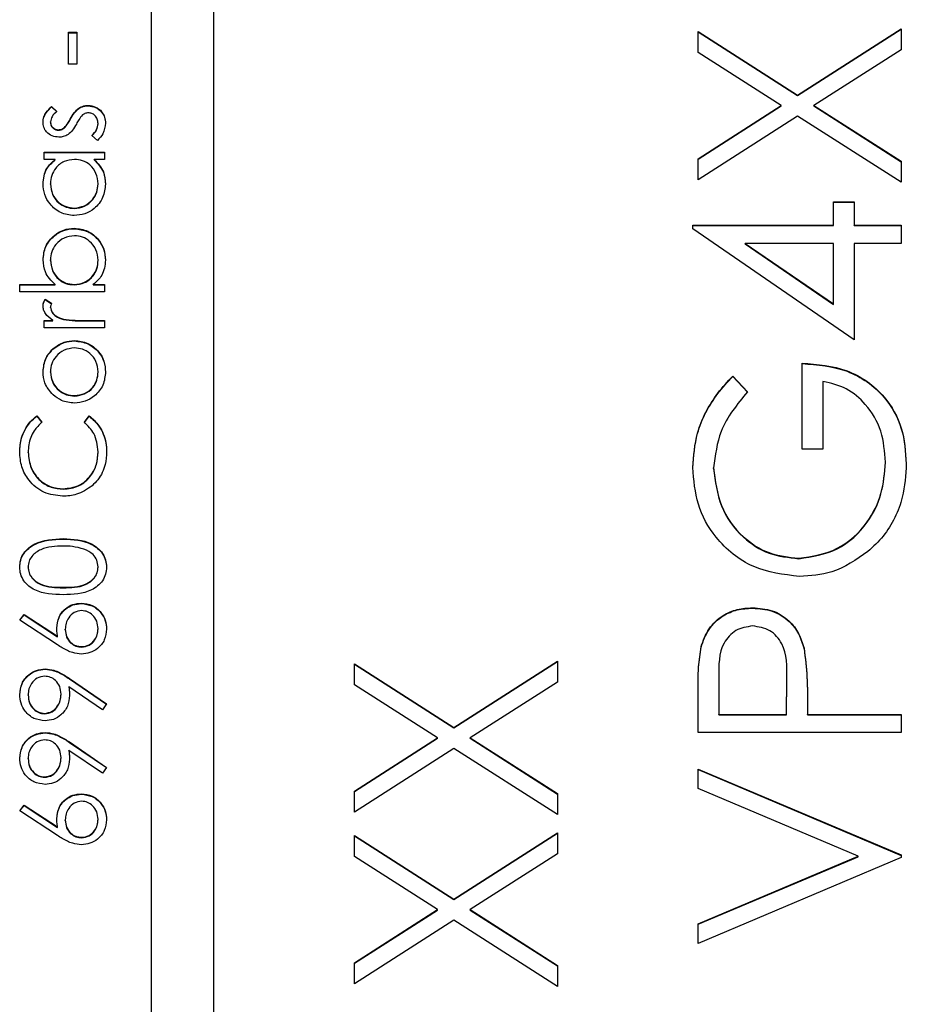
# Model space of a CAD drawing. Header units: millimetres. Extents: x 181 to 1242, y 71 to 1037.
# Tile 13 of 30: x 912.61 to 918.29, y 547.28 to 553.58. Entities that reach past the tile are written whole.
import ezdxf

# ---------------------------------------------------------------- set-up
doc = ezdxf.new("R2010")
doc.units = ezdxf.units.MM

msp = doc.modelspace()

# ---------------------------------------------------------------- linework, layer by layer
at = {"color": 7, "linetype": 'Continuous', "lineweight": 25}
for p, q in [((913.4562, 582.6749), (913.4562, 542.6885)), ((913.8562, 542.6885), (913.8562, 582.6749)), ((912.9255, 553.504), (912.9798, 553.504)), ((912.9255, 553.3005), (912.9255, 553.504)), ((912.9255, 553.5014), (912.9798, 553.5014)), ((912.9798, 553.504), (912.9798, 553.3005)), ((916.9562, 553.5098), (917.5932, 553.1024)), ((916.9562, 553.3753), (916.9562, 553.5098)), ((916.9562, 553.5072), (917.5932, 553.0998)), ((917.5932, 553.1024), (918.2562, 553.5265)), ((917.5932, 553.0998), (918.2562, 553.5239)), ((918.2562, 553.5265), (918.2562, 553.3919)), ((917.488, 553.035), (916.9562, 553.3753)), ((918.2562, 553.3919), (917.6984, 553.035)), ((912.9798, 553.3005), (912.9255, 553.3005)), ((917.5932, 553.0998), (917.5932, 553.1024)), ((912.8177, 553.0292), (912.8509, 552.997)), ((912.8177, 553.0266), (912.8177, 553.0292)), ((913.0513, 553.0334), (913.0513, 553.036)), ((916.9562, 552.6948), (917.488, 553.035)), ((916.9562, 552.6921), (917.488, 553.0324)), ((917.488, 553.0324), (917.488, 553.035)), ((917.6984, 553.035), (918.2562, 552.6781)), ((917.6984, 553.0324), (917.6984, 553.035)), ((917.6984, 553.0324), (918.2562, 552.6755)), ((912.8177, 553.0266), (912.8509, 552.9944)), ((912.9915, 553.0154), (912.9915, 553.018)), ((917.5932, 552.9678), (916.9562, 552.5602)), ((918.2562, 552.5435), (917.5932, 552.9678)), ((912.8102, 552.9277), (912.8102, 552.9303)), ((912.9372, 552.9458), (912.9372, 552.9484)), ((913.1155, 552.9177), (913.1155, 552.9203)), ((912.8623, 552.8774), (912.8623, 552.88)), ((912.8973, 552.8906), (912.8973, 552.8932)), ((913.1106, 552.8122), (913.0748, 552.8437)), ((912.7695, 552.7376), (913.1562, 552.7376)), ((912.7695, 552.6901), (912.7695, 552.7376)), ((912.7695, 552.735), (913.1562, 552.735)), ((913.1562, 552.7376), (913.1562, 552.6901)), ((912.8411, 552.6901), (912.7695, 552.6901)), ((912.8411, 552.6875), (912.8411, 552.6901)), ((913.1562, 552.6901), (913.0893, 552.6901)), ((913.0893, 552.6875), (913.0893, 552.6901)), ((916.9562, 552.5602), (916.9562, 552.6948)), ((918.2562, 552.6781), (918.2562, 552.5435)), ((912.8102, 552.5318), (912.8102, 552.5344)), ((913.1155, 552.5313), (913.1155, 552.5339)), ((917.8229, 552.4185), (917.9562, 552.4185)), ((917.8229, 552.2686), (917.8229, 552.4185)), ((917.8229, 552.4159), (917.9562, 552.4159)), ((917.9562, 552.4185), (917.9562, 552.2686)), ((912.9623, 552.3756), (912.9623, 552.3782)), ((912.9636, 552.2467), (912.9636, 552.2493)), ((916.9229, 552.2686), (917.8229, 552.2686)), ((916.9229, 552.2449), (916.9229, 552.2686)), ((916.9229, 552.266), (917.8229, 552.266)), ((917.9562, 551.5355), (916.9229, 552.2449)), ((917.8229, 552.266), (917.8229, 552.2686)), ((917.9562, 552.2686), (918.2562, 552.2686)), ((917.9562, 552.266), (917.9562, 552.2686)), ((917.9562, 552.266), (918.2562, 552.266)), ((918.2562, 552.2686), (918.2562, 552.152)), ((917.2583, 552.1494), (917.2583, 552.152)), ((917.2583, 552.152), (917.8229, 551.7646)), ((917.8229, 552.152), (917.2583, 552.152)), ((917.2583, 552.1494), (917.8229, 551.762)), ((917.8229, 551.7646), (917.8229, 552.152)), ((917.9562, 552.152), (917.9562, 551.5355)), ((918.2562, 552.152), (917.9562, 552.152)), ((912.8102, 552.0438), (912.8102, 552.0464)), ((913.1155, 552.043), (913.1155, 552.0457)), ((912.6135, 551.8899), (912.8397, 551.8899)), ((912.6135, 551.8424), (912.6135, 551.8899)), ((912.6135, 551.8873), (912.8397, 551.8873)), ((913.1562, 551.8424), (912.6135, 551.8424)), ((912.8397, 551.8873), (912.8397, 551.8899)), ((912.9621, 551.8873), (912.9621, 551.8899)), ((913.0847, 551.8899), (913.1562, 551.8899)), ((913.0847, 551.8873), (913.0847, 551.8899)), ((913.0847, 551.8873), (913.1562, 551.8873)), ((913.1562, 551.8899), (913.1562, 551.8424)), ((912.776, 551.7949), (912.8171, 551.7689)), ((912.776, 551.7923), (912.776, 551.7949)), ((912.776, 551.7923), (912.8171, 551.7663)), ((912.8102, 551.742), (912.8102, 551.7446)), ((917.8229, 551.762), (917.8229, 551.7646)), ((912.7695, 551.6593), (912.8264, 551.6593)), ((912.7695, 551.6118), (912.7695, 551.6593)), ((912.7695, 551.6567), (912.8264, 551.6567)), ((912.8264, 551.6567), (912.8264, 551.6593)), ((912.8935, 551.6652), (912.8935, 551.6678)), ((913.0262, 551.6593), (913.1562, 551.6593)), ((913.0262, 551.6567), (913.0262, 551.6593)), ((913.0262, 551.6567), (913.1562, 551.6567)), ((913.1562, 551.6593), (913.1562, 551.6118)), ((913.1562, 551.6118), (912.7695, 551.6118)), ((912.9639, 551.5278), (912.9639, 551.5304)), ((912.8264, 551.4749), (912.8264, 551.4775)), ((912.8102, 551.3278), (912.8102, 551.3304)), ((913.1155, 551.3278), (913.1155, 551.3304)), ((917.6229, 550.8358), (917.6229, 551.3856)), ((917.1781, 551.3023), (917.2729, 551.2023)), ((917.1781, 551.2997), (917.1781, 551.3023)), ((917.1781, 551.2997), (917.2729, 551.1997)), ((917.7562, 551.2689), (917.7562, 550.8358)), ((912.9642, 551.1752), (912.9642, 551.1778)), ((912.7241, 551.0489), (912.7559, 551.0074)), ((912.7241, 551.0463), (912.7241, 551.0489)), ((912.7241, 551.0463), (912.7559, 551.0048)), ((913.0273, 551.0074), (913.0588, 551.0489)), ((913.0273, 551.0048), (913.0588, 551.0463)), ((913.0588, 551.0463), (913.0588, 551.0489)), ((917.7562, 550.8358), (917.6229, 550.8358)), ((912.6677, 550.8126), (912.6677, 550.8152)), ((913.1155, 550.8158), (913.1155, 550.8185)), ((917.0562, 550.7118), (917.0562, 550.7144)), ((918.1562, 550.7493), (918.1562, 550.7519)), ((912.8922, 550.5784), (912.8922, 550.581)), ((912.8918, 550.2596), (912.8918, 550.2622)), ((917.6005, 550.1334), (917.6005, 550.136)), ((912.6677, 550.0786), (912.6677, 550.0812)), ((913.1155, 550.0786), (913.1155, 550.0812)), ((912.8916, 549.9477), (912.8916, 549.9503)), ((913.0077, 549.8459), (913.0077, 549.8485)), ((917.3049, 549.8168), (917.3049, 549.8194)), ((912.6135, 549.74), (912.6422, 549.7766)), ((912.6148, 549.7391), (912.6422, 549.774)), ((912.6422, 549.7766), (912.856, 549.6368)), ((912.6422, 549.774), (912.6422, 549.7766)), ((912.6422, 549.774), (912.856, 549.6342)), ((912.8549, 549.5821), (912.6135, 549.74)), ((913.1155, 549.6832), (913.1155, 549.6858)), ((912.856, 549.6342), (912.856, 549.6368)), ((912.9052, 549.679), (912.9052, 549.6816)), ((913.0106, 549.5679), (913.0106, 549.5705)), ((916.9757, 549.5679), (916.9757, 549.5706)), ((917.6349, 549.5575), (917.6349, 549.5601)), ((914.7562, 549.4612), (915.3932, 549.0538)), ((914.7562, 549.3266), (914.7562, 549.4612)), ((914.7562, 549.4586), (915.3932, 549.0512)), ((915.3932, 549.0538), (916.0562, 549.4779)), ((915.3932, 549.0512), (916.0562, 549.4753)), ((916.0562, 549.4779), (916.0562, 549.3433)), ((912.7761, 549.4255), (912.7761, 549.4281)), ((917.0895, 549.374), (917.0895, 549.1363)), ((913.1434, 549.1663), (912.9283, 549.3134)), ((912.9283, 549.3108), (912.9283, 549.3134)), ((912.9315, 549.3671), (913.1698, 549.2043)), ((912.9315, 549.3645), (912.9315, 549.3671)), ((912.9315, 549.3645), (913.1685, 549.2025)), ((915.288, 548.9864), (914.7562, 549.3266)), ((916.0562, 549.3433), (915.4984, 548.9864)), ((917.5229, 549.1363), (917.5257, 549.3639)), ((917.5229, 549.1337), (917.5257, 549.3612)), ((917.5257, 549.3657), (917.5257, 549.369)), ((917.5257, 549.3612), (917.5257, 549.3639)), ((912.6677, 549.2591), (912.6677, 549.2617)), ((912.8781, 549.264), (912.8781, 549.2666)), ((916.9562, 549.0197), (916.9562, 549.2746)), ((913.1698, 549.2043), (913.1434, 549.1663)), ((917.6562, 549.2293), (917.6562, 549.1363)), ((912.7729, 549.1406), (912.7729, 549.1432)), ((917.0895, 549.1363), (917.5229, 549.1363)), ((917.0895, 549.1337), (917.0895, 549.1363)), ((917.0895, 549.1337), (917.5229, 549.1337)), ((917.5229, 549.1337), (917.5229, 549.1363)), ((917.6562, 549.1363), (918.2562, 549.1363)), ((917.6562, 549.1337), (917.6562, 549.1363)), ((917.6562, 549.1337), (918.2562, 549.1337)), ((918.2562, 549.1363), (918.2562, 549.0197)), ((912.7761, 549.0185), (912.7761, 549.0211)), ((915.3932, 549.0512), (915.3932, 549.0538)), ((918.2562, 549.0197), (916.9562, 549.0197)), ((912.9315, 548.9602), (913.1698, 548.7973)), ((912.9315, 548.9576), (912.9315, 548.9602)), ((912.9315, 548.9576), (913.1685, 548.7956)), ((914.7562, 548.6461), (915.288, 548.9864)), ((914.7562, 548.6435), (915.288, 548.9838)), ((915.288, 548.9838), (915.288, 548.9864)), ((915.4984, 548.9864), (916.0562, 548.6295)), ((915.4984, 548.9838), (915.4984, 548.9864)), ((915.4984, 548.9838), (916.0562, 548.6269)), ((913.1434, 548.7594), (912.9283, 548.9065)), ((912.9283, 548.9039), (912.9283, 548.9065)), ((915.3932, 548.9192), (914.7562, 548.5115)), ((916.0562, 548.4949), (915.3932, 548.9192)), ((912.6677, 548.8522), (912.6677, 548.8548)), ((912.8781, 548.857), (912.8781, 548.8597)), ((913.1698, 548.7973), (913.1434, 548.7594)), ((916.9562, 548.7864), (918.2562, 548.2366)), ((916.9562, 548.6615), (916.9562, 548.7864)), ((916.9562, 548.7838), (918.2562, 548.234)), ((912.7729, 548.7337), (912.7729, 548.7363)), ((913.0077, 548.6252), (913.0077, 548.6278)), ((914.7562, 548.5115), (914.7562, 548.6461)), ((916.0562, 548.6295), (916.0562, 548.4949)), ((917.9807, 548.2283), (916.9562, 548.6615)), ((912.6135, 548.5193), (912.6422, 548.5558)), ((912.6148, 548.5184), (912.6422, 548.5532)), ((912.6422, 548.5558), (912.856, 548.4161)), ((912.6422, 548.5532), (912.6422, 548.5558)), ((912.6422, 548.5532), (912.856, 548.4135)), ((912.8549, 548.3614), (912.6135, 548.5193)), ((912.9052, 548.4583), (912.9052, 548.4609)), ((913.1155, 548.4624), (913.1155, 548.465)), ((912.856, 548.4135), (912.856, 548.4161)), ((914.7562, 548.3616), (915.3932, 547.9542)), ((914.7562, 548.227), (914.7562, 548.3616)), ((915.3932, 547.9542), (916.0562, 548.3783)), ((915.3932, 547.9516), (916.0562, 548.3756)), ((916.0562, 548.3783), (916.0562, 548.2437)), ((913.0106, 548.3471), (913.0106, 548.3497)), ((914.7562, 548.359), (915.3932, 547.9516)), ((916.0562, 548.2437), (915.4984, 547.8868)), ((918.2562, 548.2366), (918.2562, 548.22)), ((915.288, 547.8868), (914.7562, 548.227)), ((916.9562, 547.7951), (917.9807, 548.2283)), ((916.9562, 547.7925), (917.9807, 548.2257)), ((918.2562, 548.22), (916.9562, 547.6702)), ((917.9807, 548.2257), (917.9807, 548.2283)), ((915.3932, 547.9516), (915.3932, 547.9542)), ((914.7562, 547.5465), (915.288, 547.8868)), ((914.7562, 547.5439), (915.288, 547.8841)), ((915.288, 547.8841), (915.288, 547.8868)), ((915.4984, 547.8868), (916.0562, 547.5298)), ((915.4984, 547.8841), (915.4984, 547.8868)), ((915.4984, 547.8841), (916.0562, 547.5272)), ((915.3932, 547.8196), (914.7562, 547.4119)), ((916.0562, 547.3953), (915.3932, 547.8196)), ((916.9562, 547.6702), (916.9562, 547.7951)), ((914.7562, 547.4119), (914.7562, 547.5465)), ((916.0562, 547.5298), (916.0562, 547.3953))]:
    msp.add_line(p, q, dxfattribs=at)
for points, knots in [([(912.7627, 552.9303), (912.7639, 552.9411), (912.7664, 552.9629), (912.7859, 552.9974), (912.8057, 553.0171), (912.8177, 553.0292)], [0, 0, 0, 0, 0.279553, 0.559703, 1, 1, 1, 1]), ([(912.9915, 553.018), (913.0019, 553.0239), (913.0206, 553.0343), (913.0419, 553.0355), (913.0513, 553.036)], [0, 0, 0, 0, 0.559466, 1, 1, 1, 1]), ([(912.9915, 553.0154), (913.0019, 553.0213), (913.0206, 553.0317), (913.0419, 553.0329), (913.0513, 553.0334)], [0, 0, 0, 0, 0.559466, 1, 1, 1, 1]), ([(913.0513, 553.036), (913.0679, 553.0341), (913.1012, 553.0302), (913.1381, 552.9995), (913.1599, 552.962), (913.162, 552.9358), (913.163, 552.9227)], [0, 0, 0, 0, 0.279548, 0.559226, 0.779475, 1, 1, 1, 1]), ([(913.0513, 553.0334), (913.0679, 553.0315), (913.1012, 553.0276), (913.1381, 552.9969), (913.1599, 552.9594), (913.162, 552.9332), (913.163, 552.9201)], [0, 0, 0, 0, 0.279548, 0.559226, 0.779475, 1, 1, 1, 1]), ([(912.7627, 552.9277), (912.7639, 552.9385), (912.7664, 552.9603), (912.7859, 552.9947), (912.8057, 553.0145), (912.8177, 553.0266)], [0, 0, 0, 0, 0.279553, 0.559703, 1, 1, 1, 1]), ([(912.8509, 552.997), (912.8392, 552.9868), (912.8185, 552.9687), (912.8127, 552.942), (912.8102, 552.9303)], [0, 0, 0, 0, 0.562045, 1, 1, 1, 1]), ([(912.9372, 552.9484), (912.9453, 552.963), (912.9598, 552.9891), (912.9818, 553.0092), (912.9915, 553.018)], [0, 0, 0, 0, 0.560649, 1, 1, 1, 1]), ([(912.9372, 552.9458), (912.9453, 552.9604), (912.9598, 552.9865), (912.9818, 553.0066), (912.9915, 553.0154)], [0, 0, 0, 0, 0.5606486, 1, 1, 1, 1]), ([(913.0164, 552.9755), (913.0078, 552.9654), (912.9924, 552.9473), (912.9814, 552.9262), (912.9765, 552.9169)], [0, 0, 0, 0, 0.559074, 1, 1, 1, 1]), ([(913.0533, 552.9885), (913.0457, 552.9878), (913.0323, 552.9866), (913.0212, 552.9789), (913.0164, 552.9755)], [0, 0, 0, 0, 0.559603, 1, 1, 1, 1]), ([(913.1155, 552.9203), (913.1145, 552.9299), (913.1126, 552.9491), (913.0963, 552.9713), (913.0759, 552.986), (913.0608, 552.9877), (913.0533, 552.9885)], [0, 0, 0, 0, 0.279988, 0.559745, 0.779963, 1, 1, 1, 1]), ([(912.8642, 552.8326), (912.8494, 552.834), (912.8198, 552.8368), (912.7859, 552.8626), (912.7655, 552.8954), (912.7636, 552.9186), (912.7627, 552.9303)], [0, 0, 0, 0, 0.279936, 0.559437, 0.779611, 1, 1, 1, 1]), ([(912.8102, 552.9303), (912.8112, 552.9227), (912.8132, 552.9077), (912.8278, 552.8917), (912.8445, 552.8816), (912.8563, 552.8806), (912.8623, 552.88)], [0, 0, 0, 0, 0.279313, 0.559072, 0.779518, 1, 1, 1, 1]), ([(912.8102, 552.9277), (912.8112, 552.9201), (912.8132, 552.9051), (912.8278, 552.8891), (912.8445, 552.879), (912.8563, 552.878), (912.8623, 552.8774)], [0, 0, 0, 0, 0.279313, 0.559072, 0.779518, 1, 1, 1, 1]), ([(912.8973, 552.8932), (912.906, 552.9026), (912.9215, 552.9195), (912.9324, 552.9395), (912.9372, 552.9484)], [0, 0, 0, 0, 0.559018, 1, 1, 1, 1]), ([(912.8973, 552.8906), (912.906, 552.9), (912.9215, 552.9169), (912.9324, 552.9369), (912.9372, 552.9458)], [0, 0, 0, 0, 0.559018, 1, 1, 1, 1]), ([(912.9765, 552.9169), (912.9687, 552.9028), (912.9546, 552.8777), (912.9332, 552.8586), (912.9237, 552.8503)], [0, 0, 0, 0, 0.560659, 1, 1, 1, 1]), ([(913.0748, 552.8437), (913.0871, 552.8557), (913.1089, 552.8771), (913.1135, 552.9071), (913.1155, 552.9203)], [0, 0, 0, 0, 0.560833, 1, 1, 1, 1]), ([(913.0748, 552.8411), (913.0871, 552.8531), (913.1089, 552.8745), (913.1135, 552.9045), (913.1155, 552.9177)], [0, 0, 0, 0, 0.560833, 1, 1, 1, 1]), ([(913.163, 552.9227), (913.1599, 552.8987), (913.1544, 552.8558), (913.124, 552.8256), (913.1106, 552.8122)], [0, 0, 0, 0, 0.559289, 1, 1, 1, 1]), ([(912.8623, 552.88), (912.8694, 552.8809), (912.8822, 552.8825), (912.8927, 552.8899), (912.8973, 552.8932)], [0, 0, 0, 0, 0.559054, 1, 1, 1, 1]), ([(912.8623, 552.8774), (912.8694, 552.8783), (912.8822, 552.8799), (912.8927, 552.8873), (912.8973, 552.8906)], [0, 0, 0, 0, 0.559054, 1, 1, 1, 1]), ([(912.9237, 552.8503), (912.9133, 552.8445), (912.8947, 552.8342), (912.8735, 552.8331), (912.8642, 552.8326)], [0, 0, 0, 0, 0.559587, 1, 1, 1, 1]), ([(912.7627, 552.5337), (912.7667, 552.5686), (912.7737, 552.631), (912.8205, 552.6721), (912.8411, 552.6901)], [0, 0, 0, 0, 0.559062, 1, 1, 1, 1]), ([(912.7627, 552.5311), (912.7667, 552.566), (912.7737, 552.6284), (912.8205, 552.6694), (912.8411, 552.6875)], [0, 0, 0, 0, 0.559062, 1, 1, 1, 1]), ([(912.9637, 552.6901), (912.9408, 552.6876), (912.8949, 552.6825), (912.8445, 552.6398), (912.8145, 552.5883), (912.8116, 552.5524), (912.8102, 552.5344)], [0, 0, 0, 0, 0.27966, 0.55921, 0.779487, 1, 1, 1, 1]), ([(913.1155, 552.5339), (913.1128, 552.5566), (913.1073, 552.6019), (913.0685, 552.6547), (913.0173, 552.6855), (912.9816, 552.6886), (912.9637, 552.6901)], [0, 0, 0, 0, 0.279822, 0.559387, 0.779603, 1, 1, 1, 1]), ([(913.0893, 552.6901), (913.1131, 552.6651), (913.1557, 552.6203), (913.1608, 552.5592), (913.163, 552.5323)], [0, 0, 0, 0, 0.558763, 1, 1, 1, 1]), ([(913.0893, 552.6875), (913.1131, 552.6625), (913.1557, 552.6177), (913.1608, 552.5566), (913.163, 552.5296)], [0, 0, 0, 0, 0.558763, 1, 1, 1, 1]), ([(912.9618, 552.3307), (912.9322, 552.3344), (912.8729, 552.3417), (912.8084, 552.3977), (912.7687, 552.4639), (912.7647, 552.5104), (912.7627, 552.5337)], [0, 0, 0, 0, 0.279413, 0.559191, 0.779548, 1, 1, 1, 1]), ([(912.8102, 552.5344), (912.8129, 552.5117), (912.8181, 552.4664), (912.8584, 552.4149), (912.909, 552.384), (912.9445, 552.3801), (912.9623, 552.3782)], [0, 0, 0, 0, 0.279767, 0.559291, 0.779719, 1, 1, 1, 1]), ([(912.8102, 552.5318), (912.8129, 552.5091), (912.8181, 552.4638), (912.8584, 552.4123), (912.909, 552.3814), (912.9445, 552.3775), (912.9623, 552.3756)], [0, 0, 0, 0, 0.279767, 0.559291, 0.779719, 1, 1, 1, 1]), ([(913.163, 552.5323), (913.1595, 552.5025), (913.1526, 552.4431), (913.0979, 552.3773), (913.0319, 552.3367), (912.9852, 552.3327), (912.9618, 552.3307)], [0, 0, 0, 0, 0.279573, 0.559333, 0.779589, 1, 1, 1, 1]), ([(912.9623, 552.3782), (912.9849, 552.3814), (913.0301, 552.3878), (913.0805, 552.4294), (913.1103, 552.4806), (913.1138, 552.5162), (913.1155, 552.5339)], [0, 0, 0, 0, 0.279429, 0.559146, 0.77957, 1, 1, 1, 1]), ([(912.9623, 552.3756), (912.9849, 552.3788), (913.0301, 552.3852), (913.0805, 552.4268), (913.1103, 552.478), (913.1138, 552.5135), (913.1155, 552.5313)], [0, 0, 0, 0, 0.279429, 0.559146, 0.77957, 1, 1, 1, 1]), ([(912.7627, 552.0476), (912.7662, 552.0773), (912.7731, 552.1367), (912.8278, 552.2024), (912.8935, 552.2433), (912.9402, 552.2473), (912.9636, 552.2493)], [0, 0, 0, 0, 0.279577, 0.559334, 0.779604, 1, 1, 1, 1]), ([(912.7627, 552.045), (912.7662, 552.0747), (912.7731, 552.1341), (912.8278, 552.1998), (912.8935, 552.2407), (912.9402, 552.2447), (912.9636, 552.2467)], [0, 0, 0, 0, 0.2795765, 0.5593339, 0.7796045, 1, 1, 1, 1]), ([(912.9636, 552.2493), (912.9933, 552.2457), (913.0527, 552.2384), (913.1173, 552.1823), (913.157, 552.116), (913.161, 552.0694), (913.163, 552.0461)], [0, 0, 0, 0, 0.279433, 0.559216, 0.779559, 1, 1, 1, 1]), ([(912.9636, 552.2467), (912.9933, 552.2431), (913.0527, 552.2358), (913.1173, 552.1797), (913.157, 552.1134), (913.161, 552.0668), (913.163, 552.0435)], [0, 0, 0, 0, 0.279433, 0.559216, 0.779559, 1, 1, 1, 1]), ([(912.9636, 552.2018), (912.941, 552.1986), (912.8959, 552.1922), (912.8454, 552.1508), (912.8155, 552.0998), (912.812, 552.0642), (912.8102, 552.0464)], [0, 0, 0, 0, 0.2794034, 0.5591037, 0.7795523, 1, 1, 1, 1]), ([(913.1155, 552.0457), (913.1129, 552.0683), (913.1076, 552.1136), (913.0673, 552.165), (913.0169, 552.1961), (912.9814, 552.1999), (912.9636, 552.2018)], [0, 0, 0, 0, 0.2797561, 0.5592787, 0.779725, 1, 1, 1, 1]), ([(912.8397, 551.8899), (912.8152, 551.9147), (912.7714, 551.959), (912.7654, 552.0205), (912.7627, 552.0476)], [0, 0, 0, 0, 0.559294, 1, 1, 1, 1]), ([(912.8102, 552.0464), (912.813, 552.0237), (912.8186, 551.9784), (912.8573, 551.9255), (912.9084, 551.8946), (912.9442, 551.8914), (912.9621, 551.8899)], [0, 0, 0, 0, 0.279786, 0.559477, 0.779627, 1, 1, 1, 1]), ([(912.8102, 552.0438), (912.813, 552.0211), (912.8186, 551.9758), (912.8573, 551.9229), (912.9084, 551.8919), (912.9442, 551.8888), (912.9621, 551.8873)], [0, 0, 0, 0, 0.2797865, 0.559477, 0.7796267, 1, 1, 1, 1]), ([(912.9621, 551.8899), (912.985, 551.8924), (913.0309, 551.8975), (913.0815, 551.9401), (913.1112, 551.9917), (913.1141, 552.0277), (913.1155, 552.0457)], [0, 0, 0, 0, 0.279639, 0.559192, 0.779512, 1, 1, 1, 1]), ([(912.9621, 551.8873), (912.985, 551.8898), (913.0309, 551.8949), (913.0815, 551.9375), (913.1112, 551.9891), (913.1141, 552.0251), (913.1155, 552.043)], [0, 0, 0, 0, 0.2796393, 0.5591919, 0.7795122, 1, 1, 1, 1]), ([(913.163, 552.0461), (913.159, 552.0113), (913.1518, 551.949), (913.1052, 551.908), (913.0847, 551.8899)], [0, 0, 0, 0, 0.558922, 1, 1, 1, 1]), ([(912.7627, 551.7536), (912.7637, 551.7618), (912.7655, 551.7765), (912.7728, 551.7893), (912.776, 551.7949)], [0, 0, 0, 0, 0.5592431, 1, 1, 1, 1]), ([(912.7627, 551.751), (912.7637, 551.7592), (912.7655, 551.7739), (912.7728, 551.7867), (912.776, 551.7923)], [0, 0, 0, 0, 0.559243, 1, 1, 1, 1]), ([(912.8171, 551.7689), (912.8151, 551.7645), (912.8115, 551.7568), (912.8106, 551.7483), (912.8102, 551.7446)], [0, 0, 0, 0, 0.560396, 1, 1, 1, 1]), ([(912.8264, 551.6593), (912.8083, 551.6726), (912.7829, 551.6911), (912.7651, 551.7274), (912.7635, 551.7449), (912.7627, 551.7536)], [0, 0, 0, 0, 0.558788, 0.779481, 1, 1, 1, 1]), ([(912.8102, 551.7446), (912.8126, 551.7334), (912.8175, 551.711), (912.8487, 551.6822), (912.8765, 551.6732), (912.8935, 551.6678)], [0, 0, 0, 0, 0.278336, 0.558768, 1, 1, 1, 1]), ([(912.8102, 551.742), (912.8126, 551.7308), (912.8175, 551.7084), (912.8487, 551.6796), (912.8765, 551.6706), (912.8935, 551.6652)], [0, 0, 0, 0, 0.278336, 0.558768, 1, 1, 1, 1]), ([(912.8935, 551.6678), (912.9182, 551.6646), (912.9623, 551.6591), (913.0067, 551.6592), (913.0262, 551.6593)], [0, 0, 0, 0, 0.559636, 1, 1, 1, 1]), ([(912.8935, 551.6652), (912.9182, 551.662), (912.9623, 551.6565), (913.0067, 551.6566), (913.0262, 551.6567)], [0, 0, 0, 0, 0.559636, 1, 1, 1, 1]), ([(912.8264, 551.4775), (912.8495, 551.4945), (912.8907, 551.5251), (912.9415, 551.5288), (912.9639, 551.5304)], [0, 0, 0, 0, 0.559216, 1, 1, 1, 1]), ([(912.8264, 551.4749), (912.8495, 551.4919), (912.8907, 551.5225), (912.9415, 551.5262), (912.9639, 551.5278)], [0, 0, 0, 0, 0.559216, 1, 1, 1, 1]), ([(912.9639, 551.5304), (912.9933, 551.5268), (913.0522, 551.5195), (913.1182, 551.4662), (913.1577, 551.4001), (913.1612, 551.3538), (913.163, 551.3306)], [0, 0, 0, 0, 0.279521, 0.559381, 0.779507, 1, 1, 1, 1]), ([(912.9639, 551.5278), (912.9933, 551.5242), (913.0522, 551.5169), (913.1182, 551.4636), (913.1577, 551.3975), (913.1612, 551.3512), (913.163, 551.328)], [0, 0, 0, 0, 0.279521, 0.559381, 0.779507, 1, 1, 1, 1]), ([(912.7627, 551.3306), (912.766, 551.362), (912.7719, 551.4181), (912.8097, 551.4593), (912.8264, 551.4775)], [0, 0, 0, 0, 0.559182, 1, 1, 1, 1]), ([(912.7627, 551.328), (912.766, 551.3594), (912.7719, 551.4155), (912.8097, 551.4567), (912.8264, 551.4749)], [0, 0, 0, 0, 0.559182, 1, 1, 1, 1]), ([(912.9642, 551.483), (912.9416, 551.4804), (912.8964, 551.4752), (912.8466, 551.4334), (912.8151, 551.3836), (912.8118, 551.3481), (912.8102, 551.3304)], [0, 0, 0, 0, 0.279586, 0.559398, 0.779653, 1, 1, 1, 1]), ([(913.1155, 551.3304), (913.1129, 551.3528), (913.1078, 551.3976), (913.0675, 551.4483), (913.017, 551.4778), (912.9818, 551.4813), (912.9642, 551.483)], [0, 0, 0, 0, 0.279745, 0.559113, 0.779606, 1, 1, 1, 1]), ([(912.8267, 551.1833), (912.806, 551.2072), (912.7689, 551.2499), (912.7646, 551.3059), (912.7627, 551.3306)], [0, 0, 0, 0, 0.55888, 1, 1, 1, 1]), ([(912.8102, 551.3304), (912.813, 551.3078), (912.8185, 551.2626), (912.8607, 551.2131), (912.9109, 551.1824), (912.9465, 551.1793), (912.9642, 551.1778)], [0, 0, 0, 0, 0.279484, 0.559256, 0.779547, 1, 1, 1, 1]), ([(912.8102, 551.3278), (912.813, 551.3052), (912.8185, 551.26), (912.8607, 551.2105), (912.9109, 551.1798), (912.9465, 551.1767), (912.9642, 551.1752)], [0, 0, 0, 0, 0.279484, 0.559256, 0.779547, 1, 1, 1, 1]), ([(913.163, 551.3306), (913.16, 551.301), (913.154, 551.2417), (913.0991, 551.1766), (913.0335, 551.1367), (912.9871, 551.1324), (912.9639, 551.1303)], [0, 0, 0, 0, 0.279776, 0.559179, 0.779592, 1, 1, 1, 1]), ([(912.9642, 551.1778), (912.9866, 551.1806), (913.0313, 551.1863), (913.082, 551.2266), (913.1108, 551.2776), (913.1139, 551.3128), (913.1155, 551.3304)], [0, 0, 0, 0, 0.279618, 0.559167, 0.779512, 1, 1, 1, 1]), ([(912.9642, 551.1752), (912.9866, 551.178), (913.0313, 551.1836), (913.082, 551.224), (913.1108, 551.275), (913.1139, 551.3102), (913.1155, 551.3278)], [0, 0, 0, 0, 0.279618, 0.559167, 0.779512, 1, 1, 1, 1]), ([(917.6229, 551.3856), (917.721, 551.3776), (917.9169, 551.3616), (918.1487, 551.1971), (918.2738, 550.9725), (918.2843, 550.8188), (918.2895, 550.7418)], [0, 0, 0, 0, 0.280351, 0.559367, 0.779371, 1, 1, 1, 1]), ([(917.6229, 551.383), (917.721, 551.375), (917.9169, 551.359), (918.1487, 551.1945), (918.2738, 550.9699), (918.2843, 550.8162), (918.2895, 550.7392)], [0, 0, 0, 0, 0.280351, 0.559367, 0.779371, 1, 1, 1, 1]), ([(916.9229, 550.7183), (916.9284, 550.7927), (916.9374, 550.9153), (917.0028, 551.074), (917.0801, 551.1963), (917.1454, 551.2669), (917.1781, 551.3023)], [0, 0, 0, 0, 0.339527, 0.559586, 0.779731, 1, 1, 1, 1]), ([(916.9229, 550.7157), (916.9284, 550.7901), (916.9374, 550.9127), (917.0028, 551.0714), (917.0801, 551.1937), (917.1454, 551.2643), (917.1781, 551.2997)], [0, 0, 0, 0, 0.339527, 0.559586, 0.779731, 1, 1, 1, 1]), ([(918.1562, 550.7519), (918.1511, 550.819), (918.1408, 550.9529), (918.0441, 551.1176), (917.9105, 551.2317), (917.8076, 551.2565), (917.7562, 551.2689)], [0, 0, 0, 0, 0.280254, 0.559912, 0.779941, 1, 1, 1, 1]), ([(917.2729, 551.2023), (917.2068, 551.1219), (917.0887, 550.9784), (917.0661, 550.7951), (917.0562, 550.7144)], [0, 0, 0, 0, 0.55984, 1, 1, 1, 1]), ([(912.9639, 551.1303), (912.9354, 551.1331), (912.8845, 551.1381), (912.8444, 551.1695), (912.8267, 551.1833)], [0, 0, 0, 0, 0.559285, 1, 1, 1, 1]), ([(912.6135, 550.8181), (912.6155, 550.8484), (912.6189, 550.8982), (912.6463, 550.9623), (912.6789, 551.0115), (912.7091, 551.0365), (912.7241, 551.0489)], [0, 0, 0, 0, 0.33969, 0.55984, 0.77993, 1, 1, 1, 1]), ([(912.6135, 550.8155), (912.6155, 550.8458), (912.6189, 550.8956), (912.6463, 550.9597), (912.6789, 551.0089), (912.7091, 551.0339), (912.7241, 551.0463)], [0, 0, 0, 0, 0.33969, 0.55984, 0.77993, 1, 1, 1, 1]), ([(913.0588, 551.0489), (913.0813, 551.0288), (913.1185, 550.9955), (913.1504, 550.9335), (913.1672, 550.8772), (913.1689, 550.8383), (913.1698, 550.8188)], [0, 0, 0, 0, 0.339341, 0.559515, 0.77972, 1, 1, 1, 1]), ([(913.0588, 551.0463), (913.0813, 551.0261), (913.1185, 550.9929), (913.1504, 550.9309), (913.1672, 550.8746), (913.1689, 550.8356), (913.1698, 550.8162)], [0, 0, 0, 0, 0.339341, 0.559515, 0.77972, 1, 1, 1, 1]), ([(912.7559, 551.0074), (912.7379, 550.9901), (912.7082, 550.9616), (912.6831, 550.91), (912.6699, 550.8634), (912.6685, 550.8312), (912.6677, 550.8152)], [0, 0, 0, 0, 0.339327, 0.559466, 0.779727, 1, 1, 1, 1]), ([(913.1155, 550.8185), (913.1105, 550.8594), (913.1016, 550.9326), (913.05, 550.9845), (913.0273, 551.0074)], [0, 0, 0, 0, 0.558772, 1, 1, 1, 1]), ([(912.8885, 550.5335), (912.8471, 550.5383), (912.7641, 550.548), (912.6733, 550.6263), (912.6207, 550.7205), (912.6159, 550.7856), (912.6135, 550.8181)], [0, 0, 0, 0, 0.279512, 0.55908, 0.779374, 1, 1, 1, 1]), ([(912.6677, 550.8152), (912.6716, 550.7814), (912.6793, 550.7138), (912.7368, 550.6351), (912.8123, 550.5882), (912.8655, 550.5834), (912.8922, 550.581)], [0, 0, 0, 0, 0.279856, 0.559519, 0.779686, 1, 1, 1, 1]), ([(912.6677, 550.8126), (912.6716, 550.7788), (912.6793, 550.7112), (912.7368, 550.6325), (912.8123, 550.5856), (912.8655, 550.5808), (912.8922, 550.5784)], [0, 0, 0, 0, 0.279856, 0.559519, 0.779686, 1, 1, 1, 1]), ([(912.8922, 550.581), (912.9264, 550.585), (912.9948, 550.5931), (913.0686, 550.6594), (913.1099, 550.738), (913.1136, 550.7916), (913.1155, 550.8185)], [0, 0, 0, 0, 0.2794342, 0.5589213, 0.7792831, 1, 1, 1, 1]), ([(912.8922, 550.5784), (912.9264, 550.5824), (912.9948, 550.5905), (913.0686, 550.6568), (913.1099, 550.7353), (913.1136, 550.789), (913.1155, 550.8158)], [0, 0, 0, 0, 0.2794342, 0.5589213, 0.7792831, 1, 1, 1, 1]), ([(913.1698, 550.8188), (913.1682, 550.7909), (913.1657, 550.7451), (913.1439, 550.6848), (913.1162, 550.638), (913.0902, 550.6131), (913.0772, 550.6006)], [0, 0, 0, 0, 0.339838, 0.559927, 0.779959, 1, 1, 1, 1]), ([(917.6057, 550.0194), (917.5038, 550.0322), (917.3, 550.0578), (917.0715, 550.2448), (916.9422, 550.4778), (916.9293, 550.6381), (916.9229, 550.7183)], [0, 0, 0, 0, 0.27959, 0.559072, 0.779411, 1, 1, 1, 1]), ([(917.0562, 550.7144), (917.0662, 550.6322), (917.0862, 550.4679), (917.225, 550.2759), (917.4064, 550.1579), (917.5358, 550.1433), (917.6005, 550.136)], [0, 0, 0, 0, 0.2798474, 0.5595549, 0.7798473, 1, 1, 1, 1]), ([(917.0562, 550.7118), (917.0662, 550.6296), (917.0862, 550.4653), (917.225, 550.2733), (917.4064, 550.1553), (917.5358, 550.1407), (917.6005, 550.1334)], [0, 0, 0, 0, 0.279847, 0.559555, 0.779847, 1, 1, 1, 1]), ([(917.6005, 550.136), (917.6864, 550.1493), (917.8584, 550.1759), (918.0401, 550.3483), (918.1401, 550.5487), (918.1508, 550.6842), (918.1562, 550.7519)], [0, 0, 0, 0, 0.2790614, 0.5585842, 0.7792365, 1, 1, 1, 1]), ([(917.6005, 550.1334), (917.6864, 550.1467), (917.8584, 550.1733), (918.0401, 550.3457), (918.1401, 550.5461), (918.1508, 550.6816), (918.1562, 550.7493)], [0, 0, 0, 0, 0.279061, 0.558584, 0.779236, 1, 1, 1, 1]), ([(918.2895, 550.7418), (918.2853, 550.6695), (918.2784, 550.5505), (918.2199, 550.3947), (918.1459, 550.2746), (918.0778, 550.2107), (918.0437, 550.1787)], [0, 0, 0, 0, 0.339789, 0.559872, 0.779908, 1, 1, 1, 1]), ([(913.0772, 550.6006), (913.0452, 550.5787), (912.9879, 550.5396), (912.9189, 550.5354), (912.8885, 550.5335)], [0, 0, 0, 0, 0.5590286, 1, 1, 1, 1]), ([(912.6135, 550.0796), (912.6147, 550.0952), (912.6172, 550.1264), (912.6448, 550.1831), (912.7331, 550.2546), (912.8283, 550.2592), (912.8918, 550.2622)], [0, 0, 0, 0, 0.1256001, 0.2511969, 0.5005813, 1, 1, 1, 1]), ([(912.6135, 550.077), (912.6147, 550.0926), (912.6172, 550.1238), (912.6448, 550.1805), (912.7331, 550.252), (912.8283, 550.2566), (912.8918, 550.2596)], [0, 0, 0, 0, 0.1256, 0.251197, 0.500581, 1, 1, 1, 1]), ([(912.8918, 550.2622), (912.9553, 550.2593), (913.0506, 550.2548), (913.1383, 550.1829), (913.166, 550.1263), (913.1685, 550.0952), (913.1698, 550.0796)], [0, 0, 0, 0, 0.499407, 0.748743, 0.874372, 1, 1, 1, 1]), ([(912.8918, 550.2596), (912.9553, 550.2567), (913.0506, 550.2522), (913.1383, 550.1803), (913.166, 550.1237), (913.1685, 550.0926), (913.1698, 550.077)], [0, 0, 0, 0, 0.499407, 0.748743, 0.874372, 1, 1, 1, 1]), ([(912.8916, 550.2148), (912.8425, 550.2128), (912.7689, 550.2099), (912.6962, 550.1604), (912.6716, 550.1176), (912.669, 550.0933), (912.6677, 550.0812)], [0, 0, 0, 0, 0.500072, 0.749021, 0.874598, 1, 1, 1, 1]), ([(913.0247, 550.1947), (913.0003, 550.2015), (912.9567, 550.2135), (912.9115, 550.2144), (912.8916, 550.2148)], [0, 0, 0, 0, 0.559599, 1, 1, 1, 1]), ([(913.1155, 550.0812), (913.1137, 550.0957), (913.1101, 550.1246), (913.0799, 550.1693), (913.0456, 550.1851), (913.0247, 550.1947)], [0, 0, 0, 0, 0.280257, 0.560781, 1, 1, 1, 1]), ([(918.0437, 550.1787), (917.9694, 550.1274), (917.8365, 550.0357), (917.6763, 550.0244), (917.6057, 550.0194)], [0, 0, 0, 0, 0.559317, 1, 1, 1, 1]), ([(912.8918, 549.9028), (912.8286, 549.9048), (912.7496, 549.9074), (912.6701, 549.9567), (912.6385, 549.991), (912.6172, 550.0333), (912.6147, 550.0642), (912.6135, 550.0796)], [0, 0, 0, 0, 0.498702, 0.624177, 0.749467, 0.874745, 1, 1, 1, 1]), ([(912.6677, 550.0812), (912.669, 550.0691), (912.6714, 550.0448), (912.69, 550.0127), (912.716, 549.987), (912.7804, 549.952), (912.8422, 549.951), (912.8916, 549.9503)], [0, 0, 0, 0, 0.125139, 0.250418, 0.375519, 0.500847, 1, 1, 1, 1]), ([(912.6677, 550.0786), (912.669, 550.0665), (912.6714, 550.0422), (912.69, 550.0101), (912.716, 549.9844), (912.7804, 549.9494), (912.8422, 549.9484), (912.8916, 549.9477)], [0, 0, 0, 0, 0.125139, 0.250418, 0.375519, 0.500847, 1, 1, 1, 1]), ([(912.8916, 549.9503), (912.9411, 549.9507), (913.0152, 549.9512), (913.0874, 550.002), (913.1116, 550.0449), (913.1142, 550.0691), (913.1155, 550.0812)], [0, 0, 0, 0, 0.500291, 0.749086, 0.874606, 1, 1, 1, 1]), ([(912.8916, 549.9477), (912.9411, 549.948), (913.0152, 549.9486), (913.0874, 549.9994), (913.1116, 550.0423), (913.1142, 550.0665), (913.1155, 550.0786)], [0, 0, 0, 0, 0.500291, 0.749086, 0.874606, 1, 1, 1, 1]), ([(913.1698, 550.0796), (913.1685, 550.0642), (913.166, 550.0333), (913.1383, 549.9772), (913.0494, 549.9077), (912.9549, 549.9047), (912.8918, 549.9028)], [0, 0, 0, 0, 0.125551, 0.25109, 0.50025, 1, 1, 1, 1]), ([(912.8509, 549.6916), (912.8536, 549.7148), (912.8589, 549.7611), (912.9013, 549.8127), (912.953, 549.844), (912.9895, 549.847), (913.0077, 549.8485)], [0, 0, 0, 0, 0.279638, 0.559326, 0.779527, 1, 1, 1, 1]), ([(912.8509, 549.689), (912.8536, 549.7122), (912.8589, 549.7585), (912.9013, 549.8101), (912.953, 549.8413), (912.9895, 549.8444), (913.0077, 549.8459)], [0, 0, 0, 0, 0.279638, 0.559326, 0.779527, 1, 1, 1, 1]), ([(913.0077, 549.8485), (913.0319, 549.8458), (913.0803, 549.8403), (913.134, 549.7952), (913.1644, 549.7401), (913.168, 549.7022), (913.1698, 549.6832)], [0, 0, 0, 0, 0.279631, 0.55896, 0.779478, 1, 1, 1, 1]), ([(913.0077, 549.8459), (913.0319, 549.8432), (913.0803, 549.8377), (913.134, 549.7926), (913.1644, 549.7375), (913.168, 549.6996), (913.1698, 549.6806)], [0, 0, 0, 0, 0.279631, 0.55896, 0.779478, 1, 1, 1, 1]), ([(916.9757, 549.5706), (916.99, 549.61), (917.0185, 549.689), (917.1064, 549.7706), (917.2063, 549.8137), (917.272, 549.8175), (917.3049, 549.8194)], [0, 0, 0, 0, 0.279705, 0.559381, 0.779509, 1, 1, 1, 1]), ([(916.9757, 549.5679), (916.99, 549.6074), (917.0185, 549.6864), (917.1064, 549.768), (917.2063, 549.8111), (917.272, 549.8149), (917.3049, 549.8168)], [0, 0, 0, 0, 0.279705, 0.559381, 0.779509, 1, 1, 1, 1]), ([(917.3049, 549.8194), (917.3478, 549.8163), (917.4334, 549.8102), (917.5377, 549.745), (917.605, 549.6565), (917.6249, 549.5923), (917.6349, 549.5601)], [0, 0, 0, 0, 0.280099, 0.559324, 0.779458, 1, 1, 1, 1]), ([(917.3049, 549.8168), (917.3478, 549.8137), (917.4334, 549.8076), (917.5377, 549.7424), (917.605, 549.6539), (917.6249, 549.5897), (917.6349, 549.5575)], [0, 0, 0, 0, 0.280099, 0.559324, 0.779458, 1, 1, 1, 1]), ([(913.0106, 549.8011), (912.994, 549.7986), (912.9607, 549.7937), (912.9273, 549.759), (912.908, 549.7207), (912.9061, 549.6947), (912.9052, 549.6816)], [0, 0, 0, 0, 0.278754, 0.558605, 0.779147, 1, 1, 1, 1]), ([(913.1155, 549.6858), (913.1139, 549.702), (913.1106, 549.7345), (913.0835, 549.7722), (913.0489, 549.7971), (913.0233, 549.7997), (913.0106, 549.8011)], [0, 0, 0, 0, 0.280018, 0.559853, 0.779987, 1, 1, 1, 1]), ([(912.856, 549.6368), (912.8544, 549.647), (912.8516, 549.6651), (912.8511, 549.6835), (912.8509, 549.6916)], [0, 0, 0, 0, 0.55991, 1, 1, 1, 1]), ([(913.0106, 549.5705), (913.0268, 549.5727), (913.0593, 549.5773), (913.0929, 549.6103), (913.1126, 549.6475), (913.1145, 549.673), (913.1155, 549.6858)], [0, 0, 0, 0, 0.279059, 0.55882, 0.779303, 1, 1, 1, 1]), ([(917.3054, 549.7028), (917.2681, 549.6969), (917.212, 549.688), (917.1534, 549.6402), (917.0875, 549.5484), (917.0886, 549.4515), (917.0895, 549.374)], [0, 0, 0, 0, 0.248969, 0.374729, 0.500383, 1, 1, 1, 1]), ([(917.5257, 549.3639), (917.526, 549.443), (917.5264, 549.5421), (917.4613, 549.6381), (917.4016, 549.6881), (917.3438, 549.6969), (917.3054, 549.7028)], [0, 0, 0, 0, 0.499721, 0.62535, 0.751083, 1, 1, 1, 1]), ([(912.9052, 549.6816), (912.9066, 549.6655), (912.9093, 549.6333), (912.9372, 549.5964), (912.9727, 549.5739), (912.9979, 549.5716), (913.0106, 549.5705)], [0, 0, 0, 0, 0.2801275, 0.5595148, 0.7797192, 1, 1, 1, 1]), ([(912.9052, 549.679), (912.9066, 549.6629), (912.9093, 549.6307), (912.9372, 549.5938), (912.9727, 549.5713), (912.9979, 549.569), (913.0106, 549.5679)], [0, 0, 0, 0, 0.280127, 0.559515, 0.779719, 1, 1, 1, 1]), ([(913.1698, 549.6832), (913.1669, 549.6596), (913.1613, 549.6123), (913.1183, 549.5588), (913.0644, 549.5285), (913.0272, 549.5248), (913.0086, 549.523)], [0, 0, 0, 0, 0.27967, 0.559085, 0.779558, 1, 1, 1, 1]), ([(913.0106, 549.5679), (913.0268, 549.5701), (913.0593, 549.5747), (913.0929, 549.6077), (913.1126, 549.6449), (913.1145, 549.6704), (913.1155, 549.6832)], [0, 0, 0, 0, 0.279059, 0.55882, 0.779303, 1, 1, 1, 1]), ([(913.0086, 549.523), (912.9897, 549.5249), (912.9585, 549.528), (912.9182, 549.5448), (912.8859, 549.5622), (912.8652, 549.5755), (912.8549, 549.5821)], [0, 0, 0, 0, 0.339374, 0.559486, 0.779731, 1, 1, 1, 1]), ([(916.9562, 549.2746), (916.956, 549.3301), (916.9557, 549.4293), (916.9696, 549.5274), (916.9757, 549.5706)], [0, 0, 0, 0, 0.560314, 1, 1, 1, 1]), ([(916.9562, 549.272), (916.956, 549.3275), (916.9557, 549.4267), (916.9696, 549.5248), (916.9757, 549.5679)], [0, 0, 0, 0, 0.5603137, 1, 1, 1, 1]), ([(917.6349, 549.5601), (917.6426, 549.4986), (917.6564, 549.3887), (917.6563, 549.278), (917.6562, 549.2293)], [0, 0, 0, 0, 0.559694, 1, 1, 1, 1]), ([(917.6349, 549.5575), (917.6426, 549.496), (917.6564, 549.3861), (917.6563, 549.2754), (917.6562, 549.2267)], [0, 0, 0, 0, 0.559694, 1, 1, 1, 1]), ([(912.6135, 549.2641), (912.6163, 549.2882), (912.622, 549.3362), (912.6651, 549.3908), (912.7195, 549.4223), (912.7572, 549.4262), (912.7761, 549.4281)], [0, 0, 0, 0, 0.27973, 0.559163, 0.779612, 1, 1, 1, 1]), ([(912.6135, 549.2615), (912.6163, 549.2856), (912.622, 549.3336), (912.6651, 549.3882), (912.7195, 549.4197), (912.7572, 549.4235), (912.7761, 549.4255)], [0, 0, 0, 0, 0.27973, 0.559163, 0.779612, 1, 1, 1, 1]), ([(912.7729, 549.3806), (912.7564, 549.3781), (912.7233, 549.3732), (912.6899, 549.3388), (912.6705, 549.3007), (912.6687, 549.2747), (912.6677, 549.2617)], [0, 0, 0, 0, 0.2787219, 0.5585693, 0.7791712, 1, 1, 1, 1]), ([(912.8781, 549.2666), (912.8767, 549.2829), (912.8741, 549.3155), (912.8469, 549.3535), (912.8112, 549.3769), (912.7857, 549.3794), (912.7729, 549.3806)], [0, 0, 0, 0, 0.280319, 0.55953, 0.779753, 1, 1, 1, 1]), ([(912.7761, 549.4281), (912.7953, 549.4261), (912.8269, 549.4229), (912.8677, 549.4056), (912.9004, 549.3877), (912.9211, 549.374), (912.9315, 549.3671)], [0, 0, 0, 0, 0.3392949, 0.5594254, 0.7796947, 1, 1, 1, 1]), ([(912.7761, 549.4255), (912.7953, 549.4235), (912.8269, 549.4203), (912.8677, 549.403), (912.9004, 549.3851), (912.9211, 549.3714), (912.9315, 549.3645)], [0, 0, 0, 0, 0.339295, 0.559425, 0.779695, 1, 1, 1, 1]), ([(912.9283, 549.3134), (912.9295, 549.3031), (912.9318, 549.2846), (912.9322, 549.266), (912.9323, 549.2578)], [0, 0, 0, 0, 0.559944, 1, 1, 1, 1]), ([(912.9283, 549.3108), (912.9295, 549.3004), (912.9318, 549.282), (912.9322, 549.2634), (912.9323, 549.2552)], [0, 0, 0, 0, 0.5599442, 1, 1, 1, 1]), ([(912.7755, 549.0957), (912.7511, 549.0986), (912.7022, 549.1044), (912.6491, 549.1511), (912.6188, 549.2068), (912.6152, 549.245), (912.6135, 549.2641)], [0, 0, 0, 0, 0.279538, 0.558851, 0.779452, 1, 1, 1, 1]), ([(912.6677, 549.2617), (912.6693, 549.2452), (912.6725, 549.2122), (912.6992, 549.1734), (912.734, 549.1475), (912.7599, 549.1446), (912.7729, 549.1432)], [0, 0, 0, 0, 0.280092, 0.560011, 0.780131, 1, 1, 1, 1]), ([(912.6677, 549.2591), (912.6693, 549.2426), (912.6725, 549.2096), (912.6992, 549.1708), (912.734, 549.1449), (912.7599, 549.142), (912.7729, 549.1406)], [0, 0, 0, 0, 0.280092, 0.560011, 0.780131, 1, 1, 1, 1]), ([(912.7729, 549.1432), (912.7897, 549.1459), (912.8235, 549.1513), (912.8566, 549.1875), (912.8753, 549.2268), (912.8771, 549.2533), (912.8781, 549.2666)], [0, 0, 0, 0, 0.278472, 0.558424, 0.779098, 1, 1, 1, 1]), ([(912.7729, 549.1406), (912.7897, 549.1433), (912.8235, 549.1487), (912.8566, 549.1849), (912.8753, 549.2242), (912.8771, 549.2507), (912.8781, 549.264)], [0, 0, 0, 0, 0.278472, 0.558424, 0.779098, 1, 1, 1, 1]), ([(912.9323, 549.2578), (912.9298, 549.2342), (912.9247, 549.1871), (912.883, 549.1338), (912.8311, 549.1006), (912.7941, 549.0974), (912.7755, 549.0957)], [0, 0, 0, 0, 0.279814, 0.559489, 0.779635, 1, 1, 1, 1]), ([(912.6135, 548.8572), (912.6163, 548.8813), (912.622, 548.9293), (912.6651, 548.9839), (912.7195, 549.0154), (912.7572, 549.0192), (912.7761, 549.0211)], [0, 0, 0, 0, 0.27973, 0.559163, 0.779612, 1, 1, 1, 1]), ([(912.6135, 548.8546), (912.6163, 548.8787), (912.622, 548.9267), (912.6651, 548.9812), (912.7195, 549.0128), (912.7572, 549.0166), (912.7761, 549.0185)], [0, 0, 0, 0, 0.27973, 0.559163, 0.779612, 1, 1, 1, 1]), ([(912.7761, 549.0211), (912.7953, 549.0192), (912.8269, 549.016), (912.8677, 548.9987), (912.9004, 548.9808), (912.9211, 548.9671), (912.9315, 548.9602)], [0, 0, 0, 0, 0.339295, 0.559425, 0.779695, 1, 1, 1, 1]), ([(912.7761, 549.0185), (912.7953, 549.0166), (912.8269, 549.0134), (912.8677, 548.9961), (912.9004, 548.9782), (912.9211, 548.9645), (912.9315, 548.9576)], [0, 0, 0, 0, 0.339295, 0.559425, 0.779695, 1, 1, 1, 1]), ([(912.7729, 548.9737), (912.7564, 548.9712), (912.7233, 548.9663), (912.6899, 548.9318), (912.6705, 548.8938), (912.6687, 548.8678), (912.6677, 548.8548)], [0, 0, 0, 0, 0.278722, 0.558569, 0.779171, 1, 1, 1, 1]), ([(912.8781, 548.8597), (912.8767, 548.876), (912.8741, 548.9085), (912.8469, 548.9466), (912.8112, 548.97), (912.7857, 548.9724), (912.7729, 548.9737)], [0, 0, 0, 0, 0.280319, 0.55953, 0.779753, 1, 1, 1, 1]), ([(912.9283, 548.9065), (912.9295, 548.8961), (912.9318, 548.8777), (912.9322, 548.859), (912.9323, 548.8509)], [0, 0, 0, 0, 0.559944, 1, 1, 1, 1]), ([(912.9283, 548.9039), (912.9295, 548.8935), (912.9318, 548.875), (912.9322, 548.8564), (912.9323, 548.8483)], [0, 0, 0, 0, 0.559944, 1, 1, 1, 1]), ([(912.7755, 548.6888), (912.7511, 548.6917), (912.7022, 548.6975), (912.6491, 548.7442), (912.6188, 548.7998), (912.6152, 548.8381), (912.6135, 548.8572)], [0, 0, 0, 0, 0.279538, 0.558851, 0.779452, 1, 1, 1, 1]), ([(912.6677, 548.8548), (912.6693, 548.8383), (912.6725, 548.8053), (912.6992, 548.7665), (912.734, 548.7406), (912.7599, 548.7377), (912.7729, 548.7363)], [0, 0, 0, 0, 0.280092, 0.560011, 0.780131, 1, 1, 1, 1]), ([(912.6677, 548.8522), (912.6693, 548.8357), (912.6725, 548.8027), (912.6992, 548.7639), (912.734, 548.7379), (912.7599, 548.7351), (912.7729, 548.7337)], [0, 0, 0, 0, 0.280092, 0.560011, 0.780131, 1, 1, 1, 1]), ([(912.7729, 548.7363), (912.7897, 548.739), (912.8235, 548.7444), (912.8566, 548.7806), (912.8753, 548.8199), (912.8771, 548.8464), (912.8781, 548.8597)], [0, 0, 0, 0, 0.278472, 0.558424, 0.779098, 1, 1, 1, 1]), ([(912.7729, 548.7337), (912.7897, 548.7364), (912.8235, 548.7418), (912.8566, 548.778), (912.8753, 548.8173), (912.8771, 548.8438), (912.8781, 548.857)], [0, 0, 0, 0, 0.278472, 0.558424, 0.779098, 1, 1, 1, 1]), ([(912.9323, 548.8509), (912.9298, 548.8273), (912.9247, 548.7802), (912.883, 548.7269), (912.8311, 548.6937), (912.7941, 548.6905), (912.7755, 548.6888)], [0, 0, 0, 0, 0.279814, 0.559489, 0.779635, 1, 1, 1, 1]), ([(912.8509, 548.4709), (912.8536, 548.494), (912.8589, 548.5404), (912.9013, 548.592), (912.953, 548.6232), (912.9895, 548.6263), (913.0077, 548.6278)], [0, 0, 0, 0, 0.279638, 0.559326, 0.779527, 1, 1, 1, 1]), ([(912.8509, 548.4683), (912.8536, 548.4914), (912.8589, 548.5378), (912.9013, 548.5894), (912.953, 548.6206), (912.9895, 548.6237), (913.0077, 548.6252)], [0, 0, 0, 0, 0.279638, 0.559326, 0.779527, 1, 1, 1, 1]), ([(913.0077, 548.6278), (913.0319, 548.6251), (913.0803, 548.6196), (913.134, 548.5744), (913.1644, 548.5194), (913.168, 548.4814), (913.1698, 548.4625)], [0, 0, 0, 0, 0.279631, 0.55896, 0.779478, 1, 1, 1, 1]), ([(913.0077, 548.6252), (913.0319, 548.6225), (913.0803, 548.617), (913.134, 548.5718), (913.1644, 548.5168), (913.168, 548.4788), (913.1698, 548.4599)], [0, 0, 0, 0, 0.279631, 0.55896, 0.779478, 1, 1, 1, 1]), ([(913.0106, 548.5803), (912.994, 548.5779), (912.9607, 548.573), (912.9273, 548.5383), (912.908, 548.5), (912.9061, 548.4739), (912.9052, 548.4609)], [0, 0, 0, 0, 0.278754, 0.558605, 0.779147, 1, 1, 1, 1]), ([(913.1155, 548.465), (913.1139, 548.4813), (913.1106, 548.5138), (913.0835, 548.5515), (913.0489, 548.5763), (913.0233, 548.579), (913.0106, 548.5803)], [0, 0, 0, 0, 0.280018, 0.559853, 0.779987, 1, 1, 1, 1]), ([(912.856, 548.4161), (912.8544, 548.4262), (912.8516, 548.4444), (912.8511, 548.4628), (912.8509, 548.4709)], [0, 0, 0, 0, 0.55991, 1, 1, 1, 1]), ([(912.9052, 548.4609), (912.9066, 548.4448), (912.9093, 548.4126), (912.9372, 548.3756), (912.9727, 548.3532), (912.9979, 548.3509), (913.0106, 548.3497)], [0, 0, 0, 0, 0.280127, 0.559515, 0.779719, 1, 1, 1, 1]), ([(912.9052, 548.4583), (912.9066, 548.4422), (912.9093, 548.41), (912.9372, 548.373), (912.9727, 548.3506), (912.9979, 548.3483), (913.0106, 548.3471)], [0, 0, 0, 0, 0.2801275, 0.5595148, 0.7797192, 1, 1, 1, 1]), ([(913.1698, 548.4625), (913.1669, 548.4388), (913.1613, 548.3915), (913.1183, 548.3381), (913.0644, 548.3078), (913.0272, 548.3041), (913.0086, 548.3023)], [0, 0, 0, 0, 0.27967, 0.559085, 0.779558, 1, 1, 1, 1]), ([(913.0106, 548.3497), (913.0268, 548.352), (913.0593, 548.3566), (913.0929, 548.3896), (913.1126, 548.4268), (913.1145, 548.4523), (913.1155, 548.465)], [0, 0, 0, 0, 0.279059, 0.5588204, 0.7793034, 1, 1, 1, 1]), ([(913.0106, 548.3471), (913.0268, 548.3494), (913.0593, 548.3539), (913.0929, 548.387), (913.1126, 548.4241), (913.1145, 548.4497), (913.1155, 548.4624)], [0, 0, 0, 0, 0.279059, 0.55882, 0.779303, 1, 1, 1, 1]), ([(913.0086, 548.3023), (912.9897, 548.3041), (912.9585, 548.3072), (912.9182, 548.324), (912.8859, 548.3415), (912.8652, 548.3548), (912.8549, 548.3614)], [0, 0, 0, 0, 0.339374, 0.559486, 0.779731, 1, 1, 1, 1])]:
    msp.add_open_spline(points, degree=3, knots=knots, dxfattribs=at)

doc.saveas('drawing.dxf')
